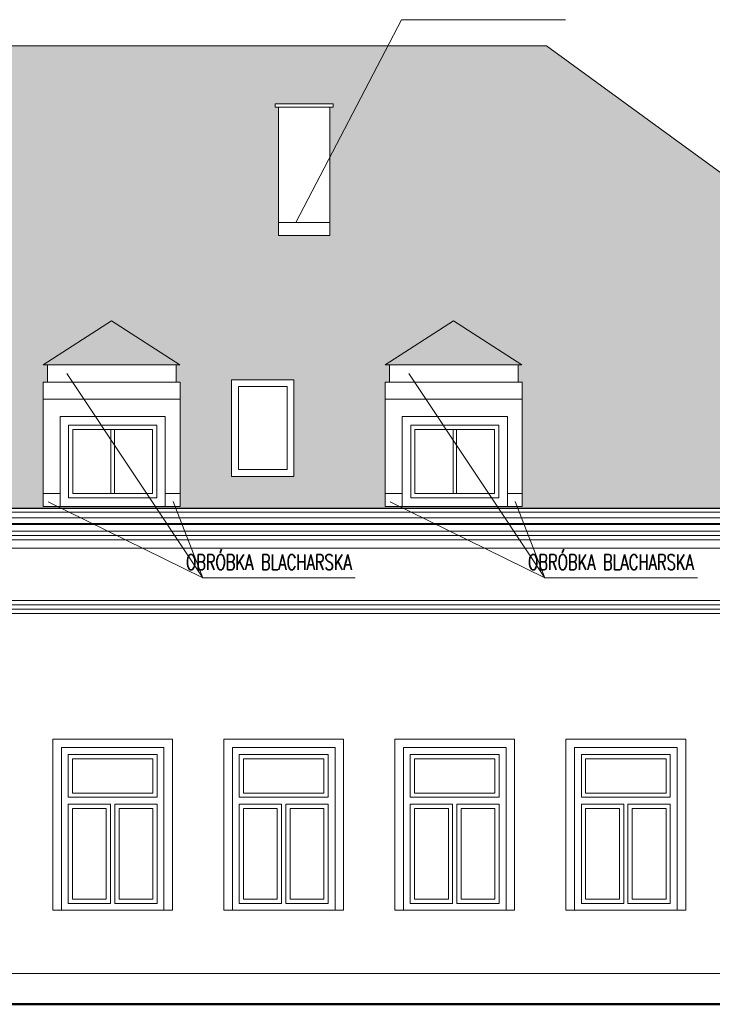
# Model space of a CAD drawing. Header units: millimetres. Extents: x 5973 to 39040, y 4443 to 37727.
# Tile 14 of 51: x 8008 to 8818, y 17021 to 18172. Entities that reach past the tile are written whole.
import ezdxf

# ---------------------------------------------------------------- set-up
doc = ezdxf.new("R2010")
doc.units = ezdxf.units.MM
for name, color, linetype, lineweight in [('!MODUS_OPIS', 3, 'Continuous', 13), ('Cienka', 3, 'Continuous', 9), ('pekniecia', 2, 'Continuous', 50), ('Widok', 1, 'Continuous', 15)]:
    doc.layers.add(name, color=color, linetype=linetype, lineweight=lineweight)
doc.styles.add('TXT', font='simplex.shx', dxfattribs={"width": 0.8})
pattern_1 = [(90, (0.04, 0), (-10.16, 6e-16), []), (180, (0.04, 0), (-10.16, -10.16), [10.16, -10.16])]

msp = doc.modelspace()

# ---------------------------------------------------------------- hatches: boundary and pattern name
at = {"layer": 'Cienka', "transparency": 33554483}
h = msp.add_hatch(dxfattribs=at)
h.set_pattern_fill('AR-B816', color=256, scale=0.05, angle=90)
h.set_pattern_definition(pattern_1)
h.paths.add_polyline_path([(7228.22025, 17592.33148, 0.2268271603), (7230.26795, 17596.61302), (7231.26795, 17596.61302, -0.2198132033), (7228.98169, 17591.66384)])
h.paths.add_polyline_path([(8370.44492, 18070.11796), (8374.44492, 18070.11796), (8374.44492, 18074.11796), (8315.44492, 18074.11796), (8306.44492, 18074.11796), (8306.44492, 18070.11796)])
h.paths.add_polyline_path([(7620.44492, 18070.11796), (7624.44492, 18070.11796), (7624.44492, 18074.11796), (7565.44492, 18074.11796), (7556.44492, 18074.11796), (7556.44492, 18070.11796)])
h.paths.add_polyline_path([(7150.44492, 18030.11796), (7154.44492, 18030.11796), (7154.44492, 18034.11796), (7095.44492, 18034.11796), (7086.44492, 18034.11796), (7086.44492, 18030.11796)])
h.paths.add_polyline_path([(9823.44492, 17601.36636), (9823.44492, 17602.4914), (9450.44492, 17887.83705), (9450.44492, 17793.36636), (9390.44492, 17793.36636), (9390.44492, 17933.73716), (9364.78588, 17953.36636), (9015.44492, 17953.36636), (9015.44492, 17833.36636), (8960.44492, 17833.36636), (8960.44492, 17953.36636), (8882.13161, 17953.36636), (8623.78588, 18141.6597), (7132.48805, 18141.6597), (7118.00308, 18130.11796), (6900.46726, 17953.36636), (6830.84081, 17953.36636), (6822.13995, 17948.3879), (7218.05835, 17601.24157), (7218.05835, 17601.36636)])
h.paths.add_polyline_path([(7090.44492, 18030.11796), (7150.44492, 18030.11796), (7150.44492, 17880.11796), (7090.44492, 17880.11796)], flags=16)
h.paths.add_polyline_path([(8310.44492, 18070.11796), (8370.44492, 18070.11796), (8370.44492, 17920.11796), (8310.44492, 17920.11796)], flags=16)
h.paths.add_polyline_path([(7560.44492, 18070.11796), (7620.44492, 18070.11796), (7620.44492, 17920.11796), (7560.44492, 17920.11796)], flags=16)
h.paths.add_polyline_path([(7485.44492, 17751.36636), (7558.44492, 17751.36636), (7558.44492, 17638.36636), (7485.44492, 17638.36636)], flags=16)
h.paths.add_polyline_path([(7855.44492, 17751.36636), (7928.44492, 17751.36636), (7928.44492, 17638.36636), (7855.44492, 17638.36636)], flags=16)
h.paths.add_polyline_path([(8255.44492, 17751.36636), (8328.44492, 17751.36636), (8328.44492, 17638.36636), (8255.44492, 17638.36636)], flags=16)
h.paths.add_polyline_path([(9155.44492, 17751.36636), (9228.44492, 17751.36636), (9228.44492, 17638.36636), (9155.44492, 17638.36636)], flags=16)
h.paths.add_polyline_path([(7274.37838, 17748.78488), (7274.37838, 17768.78488), (7269.37838, 17768.78488), (7349.37838, 17820.11796), (7429.37838, 17768.78488), (7424.87838, 17768.78488), (7424.87838, 17748.78488), (7429.51146, 17748.78488), (7429.51146, 17603.36636), (7269.37838, 17603.36636), (7269.37838, 17748.78488)], flags=16)
h.paths.add_polyline_path([(7630.05857, 17748.78488), (7630.05857, 17768.78488), (7625.05857, 17768.78488), (7705.05857, 17820.11796), (7785.05857, 17768.78488), (7780.55857, 17768.78488), (7780.55857, 17748.78488), (7785.19165, 17748.78488), (7785.19165, 17603.36636), (7625.05857, 17603.36636), (7625.05857, 17748.78488)], flags=16)
h.paths.add_polyline_path([(8040.05857, 17748.78488), (8040.05857, 17768.78488), (8035.05857, 17768.78488), (8115.05857, 17820.11796), (8195.05857, 17768.78488), (8190.55857, 17768.78488), (8190.55857, 17748.78488), (8195.19165, 17748.78488), (8195.19165, 17603.36636), (8035.05857, 17603.36636), (8035.05857, 17748.78488)], flags=16)
h.paths.add_polyline_path([(8440.05857, 17748.78488), (8440.05857, 17768.78488), (8435.05857, 17768.78488), (8515.05857, 17820.11796), (8595.05857, 17768.78488), (8590.55857, 17768.78488), (8590.55857, 17748.78488), (8595.19165, 17748.78488), (8595.19165, 17603.36636), (8435.05857, 17603.36636), (8435.05857, 17748.78488)], flags=16)
h.paths.add_polyline_path([(8840.05857, 17748.78488), (8840.05857, 17768.78488), (8835.05857, 17768.78488), (8915.05857, 17820.11796), (8995.05857, 17768.78488), (8990.55857, 17768.78488), (8990.55857, 17748.78488), (8995.19165, 17748.78488), (8995.19165, 17603.36636), (8835.05857, 17603.36636), (8835.05857, 17748.78488)], flags=16)
h.paths.add_polyline_path([(7493.44492, 17743.36636), (7550.44492, 17743.36636), (7550.44492, 17646.36636), (7493.44492, 17646.36636)], flags=0)
h.paths.add_polyline_path([(7863.44492, 17743.36636), (7920.44492, 17743.36636), (7920.44492, 17646.36636), (7863.44492, 17646.36636)], flags=0)
h.paths.add_polyline_path([(8263.44492, 17743.36636), (8320.44492, 17743.36636), (8320.44492, 17646.36636), (8263.44492, 17646.36636)], flags=0)
h.paths.add_polyline_path([(9163.44492, 17743.36636), (9220.44492, 17743.36636), (9220.44492, 17646.36636), (9163.44492, 17646.36636)], flags=0)
h.paths.add_polyline_path([(7402.2453, 17613.36636), (7299.2453, 17613.36636), (7299.2453, 17698.36636), (7402.2453, 17698.36636)], flags=0)
h.paths.add_polyline_path([(7304.2453, 17618.36636), (7304.2453, 17693.36636), (7397.2453, 17693.36636), (7397.2453, 17618.36636)], flags=0)
h.paths.add_polyline_path([(7757.9255, 17613.36636), (7654.9255, 17613.36636), (7654.9255, 17698.36636), (7757.9255, 17698.36636)], flags=0)
h.paths.add_polyline_path([(7659.9255, 17618.36636), (7659.9255, 17693.36636), (7752.9255, 17693.36636), (7752.9255, 17618.36636)], flags=0)
h.paths.add_polyline_path([(8167.9255, 17613.36636), (8064.9255, 17613.36636), (8064.9255, 17698.36636), (8167.9255, 17698.36636)], flags=0)
h.paths.add_polyline_path([(8069.9255, 17618.36636), (8069.9255, 17693.36636), (8162.9255, 17693.36636), (8162.9255, 17618.36636)], flags=0)
h.paths.add_polyline_path([(8567.9255, 17613.36636), (8464.9255, 17613.36636), (8464.9255, 17698.36636), (8567.9255, 17698.36636)], flags=0)
h.paths.add_polyline_path([(8469.9255, 17618.36636), (8469.9255, 17693.36636), (8562.9255, 17693.36636), (8562.9255, 17618.36636)], flags=0)
h.paths.add_polyline_path([(8967.9255, 17613.36636), (8864.9255, 17613.36636), (8864.9255, 17698.36636), (8967.9255, 17698.36636)], flags=0)
h.paths.add_polyline_path([(8869.9255, 17618.36636), (8869.9255, 17693.36636), (8962.9255, 17693.36636), (8962.9255, 17618.36636)], flags=0)
h = msp.add_hatch(dxfattribs=at)
h.set_pattern_fill('AR-B816', color=256, scale=0.05, angle=90)
h.set_pattern_definition(pattern_1)
h.paths.add_polyline_path([(7785.05857, 17768.78488), (7705.05857, 17820.11796), (7625.05857, 17768.78488)])
h.paths.add_polyline_path([(8195.05857, 17768.78488), (8115.05857, 17820.11796), (8035.05857, 17768.78488)])
h.paths.add_polyline_path([(8595.05857, 17768.78488), (8515.05857, 17820.11796), (8435.05857, 17768.78488)])
h.paths.add_polyline_path([(8995.05857, 17768.78488), (8915.05857, 17820.11796), (8835.05857, 17768.78488)])
h.paths.add_polyline_path([(9823.44492, 17758.78488), (9762.11183, 17820.11796), (9512.82267, 17820.11796), (9592.99646, 17758.78488)])

# ---------------------------------------------------------------- linework, layer by layer
at = {"layer": '!MODUS_OPIS', "ltscale": 0.7}
for points in [[(8454.27333, 18172.30717), (8330.44492, 17935.11796)], [(8646.07508, 18172.30717), (8454.27333, 18172.30717)], [(8221.73177, 17519.89816), (8062.90713, 17758.92083)], [(8621.73177, 17519.89816), (8462.90713, 17758.92083)], [(8221.73177, 17519.89816), (8040.88799, 17608.75216)], [(8187.19488, 17609.06613), (8221.73177, 17519.89816), (8400.13048, 17519.89816)], [(8621.73177, 17519.89816), (8440.88799, 17608.75216)], [(8587.19488, 17609.06613), (8621.73177, 17519.89816), (8748.33238, 17519.89816)], [(8587.19488, 17609.06613), (8621.73177, 17519.89816), (8800.13048, 17519.89816)]]:
    msp.add_lwpolyline(points, dxfattribs=at)
msp.add_lwpolyline([(7218.05835, 17601.36636), (9823.44492, 17601.36636)])
at = {"layer": 'pekniecia'}
msp.add_lwpolyline([(6821.7581, 17021.36636), (6261.40102, 17021.36636), (10211.40102, 17021.36636)], dxfattribs=at)
at = {"layer": 'Widok'}
for p, q in [((8084.33259, 17331.36636), (8046.44492, 17331.36636)), ((8046.44492, 17331.36636), (8046.44492, 17131.36636)), ((8137.94599, 17331.36636), (8084.33259, 17331.36636)), ((8186.44492, 17331.36636), (8137.94599, 17331.36636)), ((8186.44492, 17131.36636), (8186.44492, 17331.36636)), ((8284.33259, 17331.36636), (8246.44492, 17331.36636)), ((8246.44492, 17331.36636), (8246.44492, 17131.36636)), ((8337.94599, 17331.36636), (8284.33259, 17331.36636)), ((8386.44492, 17331.36636), (8337.94599, 17331.36636)), ((8386.44492, 17131.36636), (8386.44492, 17331.36636)), ((8484.33259, 17331.36636), (8446.44492, 17331.36636)), ((8446.44492, 17331.36636), (8446.44492, 17131.36636)), ((8537.94599, 17331.36636), (8484.33259, 17331.36636)), ((8586.44492, 17331.36636), (8537.94599, 17331.36636)), ((8586.44492, 17131.36636), (8586.44492, 17331.36636)), ((8684.33259, 17331.36636), (8646.44492, 17331.36636)), ((8646.44492, 17331.36636), (8646.44492, 17131.36636)), ((8737.94599, 17331.36636), (8684.33259, 17331.36636)), ((8786.44492, 17331.36636), (8737.94599, 17331.36636)), ((8786.44492, 17131.36636), (8786.44492, 17331.36636)), ((8056.44492, 17131.36636), (8056.44492, 17321.36636)), ((8056.44492, 17321.36636), (8084.33259, 17321.36636)), ((8084.33259, 17321.36636), (8056.44492, 17321.36636)), ((8056.44492, 17321.36636), (8056.44492, 17131.36636)), ((8084.33259, 17313.36636), (8064.44492, 17313.36636)), ((8064.44492, 17313.36636), (8064.44492, 17263.36636)), ((8084.33259, 17313.36636), (8064.44492, 17313.36636)), ((8064.44492, 17313.36636), (8064.44492, 17263.36636)), ((8084.33259, 17321.36636), (8137.94599, 17321.36636)), ((8137.94599, 17321.36636), (8084.33259, 17321.36636)), ((8137.94599, 17313.36636), (8084.33259, 17313.36636)), ((8137.94599, 17313.36636), (8084.33259, 17313.36636)), ((8137.94599, 17321.36636), (8176.44492, 17321.36636)), ((8176.44492, 17321.36636), (8137.94599, 17321.36636)), ((8168.44492, 17313.36636), (8137.94599, 17313.36636)), ((8168.44492, 17313.36636), (8137.94599, 17313.36636)), ((8168.44492, 17263.36636), (8168.44492, 17313.36636)), ((8168.44492, 17313.36636), (8168.44492, 17263.36636)), ((8168.44492, 17263.36636), (8168.44492, 17313.36636)), ((8176.44492, 17321.36636), (8176.44492, 17131.36636)), ((8176.44492, 17131.36636), (8176.44492, 17321.36636)), ((8256.44492, 17131.36636), (8256.44492, 17321.36636)), ((8256.44492, 17321.36636), (8284.33259, 17321.36636)), ((8284.33259, 17321.36636), (8256.44492, 17321.36636)), ((8256.44492, 17321.36636), (8256.44492, 17131.36636)), ((8284.33259, 17313.36636), (8264.44492, 17313.36636)), ((8264.44492, 17313.36636), (8264.44492, 17263.36636)), ((8284.33259, 17313.36636), (8264.44492, 17313.36636)), ((8264.44492, 17313.36636), (8264.44492, 17263.36636)), ((8284.33259, 17321.36636), (8337.94599, 17321.36636)), ((8337.94599, 17321.36636), (8284.33259, 17321.36636)), ((8337.94599, 17313.36636), (8284.33259, 17313.36636)), ((8337.94599, 17313.36636), (8284.33259, 17313.36636)), ((8337.94599, 17321.36636), (8376.44492, 17321.36636)), ((8376.44492, 17321.36636), (8337.94599, 17321.36636)), ((8368.44492, 17313.36636), (8337.94599, 17313.36636)), ((8368.44492, 17313.36636), (8337.94599, 17313.36636)), ((8368.44492, 17263.36636), (8368.44492, 17313.36636)), ((8368.44492, 17313.36636), (8368.44492, 17263.36636)), ((8368.44492, 17263.36636), (8368.44492, 17313.36636)), ((8376.44492, 17321.36636), (8376.44492, 17131.36636)), ((8376.44492, 17131.36636), (8376.44492, 17321.36636)), ((8456.44492, 17131.36636), (8456.44492, 17321.36636)), ((8456.44492, 17321.36636), (8484.33259, 17321.36636)), ((8484.33259, 17321.36636), (8456.44492, 17321.36636)), ((8456.44492, 17321.36636), (8456.44492, 17131.36636)), ((8484.33259, 17313.36636), (8464.44492, 17313.36636)), ((8464.44492, 17313.36636), (8464.44492, 17263.36636)), ((8484.33259, 17313.36636), (8464.44492, 17313.36636)), ((8464.44492, 17313.36636), (8464.44492, 17263.36636)), ((8484.33259, 17321.36636), (8537.94599, 17321.36636)), ((8537.94599, 17321.36636), (8484.33259, 17321.36636)), ((8537.94599, 17313.36636), (8484.33259, 17313.36636)), ((8537.94599, 17313.36636), (8484.33259, 17313.36636)), ((8537.94599, 17321.36636), (8576.44492, 17321.36636)), ((8576.44492, 17321.36636), (8537.94599, 17321.36636)), ((8568.44492, 17313.36636), (8537.94599, 17313.36636)), ((8568.44492, 17313.36636), (8537.94599, 17313.36636)), ((8568.44492, 17263.36636), (8568.44492, 17313.36636)), ((8568.44492, 17313.36636), (8568.44492, 17263.36636)), ((8568.44492, 17263.36636), (8568.44492, 17313.36636)), ((8576.44492, 17321.36636), (8576.44492, 17131.36636)), ((8576.44492, 17131.36636), (8576.44492, 17321.36636)), ((8656.44492, 17131.36636), (8656.44492, 17321.36636)), ((8656.44492, 17321.36636), (8684.33259, 17321.36636)), ((8684.33259, 17321.36636), (8656.44492, 17321.36636)), ((8656.44492, 17321.36636), (8656.44492, 17131.36636)), ((8684.33259, 17313.36636), (8664.44492, 17313.36636)), ((8664.44492, 17313.36636), (8664.44492, 17263.36636)), ((8684.33259, 17313.36636), (8664.44492, 17313.36636)), ((8664.44492, 17313.36636), (8664.44492, 17263.36636)), ((8684.33259, 17321.36636), (8737.94599, 17321.36636)), ((8737.94599, 17321.36636), (8684.33259, 17321.36636)), ((8737.94599, 17313.36636), (8684.33259, 17313.36636)), ((8737.94599, 17313.36636), (8684.33259, 17313.36636)), ((8737.94599, 17321.36636), (8776.44492, 17321.36636)), ((8776.44492, 17321.36636), (8737.94599, 17321.36636)), ((8768.44492, 17313.36636), (8737.94599, 17313.36636)), ((8768.44492, 17313.36636), (8737.94599, 17313.36636)), ((8768.44492, 17263.36636), (8768.44492, 17313.36636)), ((8768.44492, 17313.36636), (8768.44492, 17263.36636)), ((8768.44492, 17263.36636), (8768.44492, 17313.36636)), ((8776.44492, 17321.36636), (8776.44492, 17131.36636)), ((8776.44492, 17131.36636), (8776.44492, 17321.36636)), ((8084.33259, 17308.36636), (8069.44492, 17308.36636)), ((8069.44492, 17308.36636), (8069.44492, 17268.36636)), ((8137.94599, 17308.36636), (8084.33259, 17308.36636)), ((8163.44492, 17308.36636), (8137.94599, 17308.36636)), ((8163.44492, 17268.36636), (8163.44492, 17308.36636)), ((8284.33259, 17308.36636), (8269.44492, 17308.36636)), ((8269.44492, 17308.36636), (8269.44492, 17268.36636)), ((8337.94599, 17308.36636), (8284.33259, 17308.36636)), ((8363.44492, 17308.36636), (8337.94599, 17308.36636)), ((8363.44492, 17268.36636), (8363.44492, 17308.36636)), ((8484.33259, 17308.36636), (8469.44492, 17308.36636)), ((8469.44492, 17308.36636), (8469.44492, 17268.36636)), ((8537.94599, 17308.36636), (8484.33259, 17308.36636)), ((8563.44492, 17308.36636), (8537.94599, 17308.36636)), ((8563.44492, 17268.36636), (8563.44492, 17308.36636)), ((8684.33259, 17308.36636), (8669.44492, 17308.36636)), ((8669.44492, 17308.36636), (8669.44492, 17268.36636)), ((8737.94599, 17308.36636), (8684.33259, 17308.36636)), ((8763.44492, 17308.36636), (8737.94599, 17308.36636)), ((8763.44492, 17268.36636), (8763.44492, 17308.36636)), ((8069.44492, 17268.36636), (8084.33259, 17268.36636)), ((8084.33259, 17268.36636), (8137.94599, 17268.36636)), ((8137.94599, 17268.36636), (8163.44492, 17268.36636)), ((8269.44492, 17268.36636), (8284.33259, 17268.36636)), ((8284.33259, 17268.36636), (8337.94599, 17268.36636)), ((8337.94599, 17268.36636), (8363.44492, 17268.36636)), ((8469.44492, 17268.36636), (8484.33259, 17268.36636)), ((8484.33259, 17268.36636), (8537.94599, 17268.36636)), ((8537.94599, 17268.36636), (8563.44492, 17268.36636)), ((8669.44492, 17268.36636), (8684.33259, 17268.36636)), ((8684.33259, 17268.36636), (8737.94599, 17268.36636)), ((8737.94599, 17268.36636), (8763.44492, 17268.36636)), ((8084.33259, 17263.36636), (8064.44492, 17263.36636)), ((8064.44492, 17263.36636), (8084.33259, 17263.36636)), ((8064.44492, 17255.36636), (8064.44492, 17139.36636)), ((8064.44492, 17255.36636), (8084.33259, 17255.36636)), ((8084.33259, 17255.36636), (8064.44492, 17255.36636)), ((8064.44492, 17255.36636), (8064.44492, 17139.36636)), ((8137.94599, 17263.36636), (8084.33259, 17263.36636)), ((8084.33259, 17263.36636), (8137.94599, 17263.36636)), ((8084.33259, 17255.36636), (8113.94492, 17255.36636)), ((8113.94492, 17255.36636), (8084.33259, 17255.36636)), ((8113.94492, 17139.36636), (8113.94492, 17255.36636)), ((8113.94492, 17139.36636), (8113.94492, 17255.36636)), ((8118.94492, 17255.36636), (8137.94599, 17255.36636)), ((8118.94492, 17139.36636), (8118.94492, 17255.36636)), ((8137.94599, 17255.36636), (8118.94492, 17255.36636)), ((8118.94492, 17255.36636), (8118.94492, 17139.36636)), ((8168.44492, 17263.36636), (8137.94599, 17263.36636)), ((8137.94599, 17263.36636), (8168.44492, 17263.36636)), ((8137.94599, 17255.36636), (8168.44492, 17255.36636)), ((8168.44492, 17255.36636), (8137.94599, 17255.36636)), ((8168.44492, 17139.36636), (8168.44492, 17255.36636)), ((8168.44492, 17139.36636), (8168.44492, 17255.36636)), ((8284.33259, 17263.36636), (8264.44492, 17263.36636)), ((8264.44492, 17263.36636), (8284.33259, 17263.36636)), ((8264.44492, 17255.36636), (8264.44492, 17139.36636)), ((8264.44492, 17255.36636), (8284.33259, 17255.36636)), ((8284.33259, 17255.36636), (8264.44492, 17255.36636)), ((8264.44492, 17255.36636), (8264.44492, 17139.36636)), ((8337.94599, 17263.36636), (8284.33259, 17263.36636)), ((8284.33259, 17263.36636), (8337.94599, 17263.36636)), ((8284.33259, 17255.36636), (8313.94492, 17255.36636)), ((8313.94492, 17255.36636), (8284.33259, 17255.36636)), ((8313.94492, 17139.36636), (8313.94492, 17255.36636)), ((8313.94492, 17139.36636), (8313.94492, 17255.36636)), ((8318.94492, 17255.36636), (8337.94599, 17255.36636)), ((8318.94492, 17139.36636), (8318.94492, 17255.36636)), ((8337.94599, 17255.36636), (8318.94492, 17255.36636)), ((8318.94492, 17255.36636), (8318.94492, 17139.36636)), ((8368.44492, 17263.36636), (8337.94599, 17263.36636)), ((8337.94599, 17263.36636), (8368.44492, 17263.36636)), ((8337.94599, 17255.36636), (8368.44492, 17255.36636)), ((8368.44492, 17255.36636), (8337.94599, 17255.36636)), ((8368.44492, 17139.36636), (8368.44492, 17255.36636)), ((8368.44492, 17139.36636), (8368.44492, 17255.36636)), ((8484.33259, 17263.36636), (8464.44492, 17263.36636)), ((8464.44492, 17263.36636), (8484.33259, 17263.36636)), ((8464.44492, 17255.36636), (8464.44492, 17139.36636)), ((8464.44492, 17255.36636), (8484.33259, 17255.36636)), ((8484.33259, 17255.36636), (8464.44492, 17255.36636)), ((8464.44492, 17255.36636), (8464.44492, 17139.36636)), ((8537.94599, 17263.36636), (8484.33259, 17263.36636)), ((8484.33259, 17263.36636), (8537.94599, 17263.36636)), ((8484.33259, 17255.36636), (8513.94492, 17255.36636)), ((8513.94492, 17255.36636), (8484.33259, 17255.36636)), ((8513.94492, 17139.36636), (8513.94492, 17255.36636)), ((8513.94492, 17139.36636), (8513.94492, 17255.36636)), ((8518.94492, 17255.36636), (8537.94599, 17255.36636)), ((8518.94492, 17139.36636), (8518.94492, 17255.36636)), ((8537.94599, 17255.36636), (8518.94492, 17255.36636)), ((8518.94492, 17255.36636), (8518.94492, 17139.36636)), ((8568.44492, 17263.36636), (8537.94599, 17263.36636)), ((8537.94599, 17263.36636), (8568.44492, 17263.36636)), ((8537.94599, 17255.36636), (8568.44492, 17255.36636)), ((8568.44492, 17255.36636), (8537.94599, 17255.36636)), ((8568.44492, 17139.36636), (8568.44492, 17255.36636)), ((8568.44492, 17139.36636), (8568.44492, 17255.36636)), ((8684.33259, 17263.36636), (8664.44492, 17263.36636)), ((8664.44492, 17263.36636), (8684.33259, 17263.36636)), ((8664.44492, 17255.36636), (8664.44492, 17139.36636)), ((8664.44492, 17255.36636), (8684.33259, 17255.36636)), ((8684.33259, 17255.36636), (8664.44492, 17255.36636)), ((8664.44492, 17255.36636), (8664.44492, 17139.36636)), ((8737.94599, 17263.36636), (8684.33259, 17263.36636)), ((8684.33259, 17263.36636), (8737.94599, 17263.36636)), ((8684.33259, 17255.36636), (8713.94492, 17255.36636)), ((8713.94492, 17255.36636), (8684.33259, 17255.36636)), ((8713.94492, 17139.36636), (8713.94492, 17255.36636)), ((8713.94492, 17139.36636), (8713.94492, 17255.36636)), ((8718.94492, 17255.36636), (8737.94599, 17255.36636)), ((8718.94492, 17139.36636), (8718.94492, 17255.36636)), ((8737.94599, 17255.36636), (8718.94492, 17255.36636)), ((8718.94492, 17255.36636), (8718.94492, 17139.36636)), ((8768.44492, 17263.36636), (8737.94599, 17263.36636)), ((8737.94599, 17263.36636), (8768.44492, 17263.36636)), ((8737.94599, 17255.36636), (8768.44492, 17255.36636)), ((8768.44492, 17255.36636), (8737.94599, 17255.36636)), ((8768.44492, 17139.36636), (8768.44492, 17255.36636)), ((8768.44492, 17139.36636), (8768.44492, 17255.36636)), ((8084.33259, 17250.36636), (8069.44492, 17250.36636)), ((8069.44492, 17250.36636), (8069.44492, 17144.36636)), ((8108.94492, 17250.36636), (8084.33259, 17250.36636)), ((8108.94492, 17144.36636), (8108.94492, 17250.36636)), ((8137.94599, 17250.36636), (8123.94492, 17250.36636)), ((8123.94492, 17250.36636), (8123.94492, 17144.36636)), ((8163.44492, 17250.36636), (8128.61194, 17250.36636)), ((8163.44492, 17144.36636), (8163.44492, 17250.36636)), ((8284.33259, 17250.36636), (8269.44492, 17250.36636)), ((8269.44492, 17250.36636), (8269.44492, 17144.36636)), ((8308.94492, 17250.36636), (8284.33259, 17250.36636)), ((8308.94492, 17144.36636), (8308.94492, 17250.36636)), ((8337.94599, 17250.36636), (8323.94492, 17250.36636)), ((8323.94492, 17250.36636), (8323.94492, 17144.36636)), ((8363.44492, 17250.36636), (8328.61194, 17250.36636)), ((8363.44492, 17144.36636), (8363.44492, 17250.36636)), ((8484.33259, 17250.36636), (8469.44492, 17250.36636)), ((8469.44492, 17250.36636), (8469.44492, 17144.36636)), ((8508.94492, 17250.36636), (8484.33259, 17250.36636)), ((8508.94492, 17144.36636), (8508.94492, 17250.36636)), ((8537.94599, 17250.36636), (8523.94492, 17250.36636)), ((8523.94492, 17250.36636), (8523.94492, 17144.36636)), ((8563.44492, 17250.36636), (8528.61194, 17250.36636)), ((8563.44492, 17144.36636), (8563.44492, 17250.36636)), ((8684.33259, 17250.36636), (8669.44492, 17250.36636)), ((8669.44492, 17250.36636), (8669.44492, 17144.36636)), ((8708.94492, 17250.36636), (8684.33259, 17250.36636)), ((8708.94492, 17144.36636), (8708.94492, 17250.36636)), ((8737.94599, 17250.36636), (8723.94492, 17250.36636)), ((8723.94492, 17250.36636), (8723.94492, 17144.36636)), ((8763.44492, 17250.36636), (8728.61194, 17250.36636)), ((8763.44492, 17144.36636), (8763.44492, 17250.36636)), ((8064.44492, 17139.36636), (8084.33259, 17139.36636)), ((8064.44492, 17139.36636), (8084.33259, 17139.36636)), ((8069.44492, 17144.36636), (8084.33259, 17144.36636)), ((8084.33259, 17144.36636), (8108.94492, 17144.36636)), ((8084.33259, 17139.36636), (8113.94492, 17139.36636)), ((8084.33259, 17139.36636), (8113.94492, 17139.36636)), ((8118.94492, 17139.36636), (8137.94599, 17139.36636)), ((8118.94492, 17139.36636), (8137.94599, 17139.36636)), ((8123.94492, 17144.36636), (8137.94599, 17144.36636)), ((8137.94599, 17144.36636), (8163.44492, 17144.36636)), ((8137.94599, 17139.36636), (8168.44492, 17139.36636)), ((8137.94599, 17139.36636), (8168.44492, 17139.36636)), ((8264.44492, 17139.36636), (8284.33259, 17139.36636)), ((8264.44492, 17139.36636), (8284.33259, 17139.36636)), ((8269.44492, 17144.36636), (8284.33259, 17144.36636)), ((8284.33259, 17144.36636), (8308.94492, 17144.36636)), ((8284.33259, 17139.36636), (8313.94492, 17139.36636)), ((8284.33259, 17139.36636), (8313.94492, 17139.36636)), ((8318.94492, 17139.36636), (8337.94599, 17139.36636)), ((8318.94492, 17139.36636), (8337.94599, 17139.36636)), ((8323.94492, 17144.36636), (8337.94599, 17144.36636)), ((8337.94599, 17144.36636), (8363.44492, 17144.36636)), ((8337.94599, 17139.36636), (8368.44492, 17139.36636)), ((8337.94599, 17139.36636), (8368.44492, 17139.36636)), ((8464.44492, 17139.36636), (8484.33259, 17139.36636)), ((8464.44492, 17139.36636), (8484.33259, 17139.36636)), ((8469.44492, 17144.36636), (8484.33259, 17144.36636)), ((8484.33259, 17144.36636), (8508.94492, 17144.36636)), ((8484.33259, 17139.36636), (8513.94492, 17139.36636)), ((8484.33259, 17139.36636), (8513.94492, 17139.36636)), ((8518.94492, 17139.36636), (8537.94599, 17139.36636)), ((8518.94492, 17139.36636), (8537.94599, 17139.36636)), ((8523.94492, 17144.36636), (8537.94599, 17144.36636)), ((8537.94599, 17144.36636), (8563.44492, 17144.36636)), ((8537.94599, 17139.36636), (8568.44492, 17139.36636)), ((8537.94599, 17139.36636), (8568.44492, 17139.36636)), ((8664.44492, 17139.36636), (8684.33259, 17139.36636)), ((8664.44492, 17139.36636), (8684.33259, 17139.36636)), ((8669.44492, 17144.36636), (8684.33259, 17144.36636)), ((8684.33259, 17144.36636), (8708.94492, 17144.36636)), ((8684.33259, 17139.36636), (8713.94492, 17139.36636)), ((8684.33259, 17139.36636), (8713.94492, 17139.36636)), ((8718.94492, 17139.36636), (8737.94599, 17139.36636)), ((8718.94492, 17139.36636), (8737.94599, 17139.36636)), ((8723.94492, 17144.36636), (8737.94599, 17144.36636)), ((8737.94599, 17144.36636), (8763.44492, 17144.36636)), ((8737.94599, 17139.36636), (8768.44492, 17139.36636)), ((8737.94599, 17139.36636), (8768.44492, 17139.36636)), ((8046.44492, 17131.36636), (8084.33259, 17131.36636)), ((8084.33259, 17131.36636), (8056.44492, 17131.36636)), ((8056.44492, 17131.36636), (8084.33259, 17131.36636)), ((8137.94599, 17131.36636), (8084.33259, 17131.36636)), ((8084.33259, 17131.36636), (8137.94599, 17131.36636)), ((8084.33259, 17131.36636), (8137.94599, 17131.36636)), ((8176.44492, 17131.36636), (8137.94599, 17131.36636)), ((8137.94599, 17131.36636), (8176.44492, 17131.36636)), ((8137.94599, 17131.36636), (8186.44492, 17131.36636)), ((8246.44492, 17131.36636), (8284.33259, 17131.36636)), ((8284.33259, 17131.36636), (8256.44492, 17131.36636)), ((8256.44492, 17131.36636), (8284.33259, 17131.36636)), ((8337.94599, 17131.36636), (8284.33259, 17131.36636)), ((8284.33259, 17131.36636), (8337.94599, 17131.36636)), ((8284.33259, 17131.36636), (8337.94599, 17131.36636)), ((8376.44492, 17131.36636), (8337.94599, 17131.36636)), ((8337.94599, 17131.36636), (8376.44492, 17131.36636)), ((8337.94599, 17131.36636), (8386.44492, 17131.36636)), ((8446.44492, 17131.36636), (8484.33259, 17131.36636)), ((8484.33259, 17131.36636), (8456.44492, 17131.36636)), ((8456.44492, 17131.36636), (8484.33259, 17131.36636)), ((8537.94599, 17131.36636), (8484.33259, 17131.36636)), ((8484.33259, 17131.36636), (8537.94599, 17131.36636)), ((8484.33259, 17131.36636), (8537.94599, 17131.36636)), ((8576.44492, 17131.36636), (8537.94599, 17131.36636)), ((8537.94599, 17131.36636), (8576.44492, 17131.36636)), ((8537.94599, 17131.36636), (8586.44492, 17131.36636)), ((8646.44492, 17131.36636), (8684.33259, 17131.36636)), ((8684.33259, 17131.36636), (8656.44492, 17131.36636)), ((8656.44492, 17131.36636), (8684.33259, 17131.36636)), ((8737.94599, 17131.36636), (8684.33259, 17131.36636)), ((8684.33259, 17131.36636), (8737.94599, 17131.36636)), ((8684.33259, 17131.36636), (8737.94599, 17131.36636)), ((8776.44492, 17131.36636), (8737.94599, 17131.36636)), ((8737.94599, 17131.36636), (8776.44492, 17131.36636)), ((8737.94599, 17131.36636), (8786.44492, 17131.36636))]:
    msp.add_line(p, q, dxfattribs=at)
for points in [[(7132.48805, 18141.6597), (8623.78588, 18141.6597)], [(7620.44492, 18141.6597), (8310.44492, 18141.6597)], [(8882.13161, 17953.36636), (8623.78588, 18141.6597)], [(8370.44492, 18070.11796), (8374.44492, 18070.11796), (8374.44492, 18074.11796), (8315.44492, 18074.11796), (8306.44492, 18074.11796), (8306.44492, 18070.11796), (8372.44492, 18070.11796)], [(8310.44492, 17920.11796), (8310.44492, 18070.11796), (8370.44492, 18070.11796), (8370.44492, 17920.11796), (8310.44492, 17920.11796)], [(8310.44492, 17920.11796), (8310.44492, 17935.11796), (8370.44492, 17935.11796)], [(8115.05857, 17820.11796), (8115.05857, 17820.11796), (8035.05857, 17768.78488), (8115.05857, 17820.11796), (8195.05857, 17768.78488)], [(8515.05857, 17820.11796), (8515.05857, 17820.11796), (8435.05857, 17768.78488), (8515.05857, 17820.11796), (8595.05857, 17768.78488)], [(8035.05857, 17768.78488), (8125.26317, 17768.78488)], [(8035.05857, 17768.78488), (8040.05857, 17768.78488), (8040.05857, 17748.78488)], [(8122.76317, 17768.78488), (8195.05857, 17768.78488)], [(8195.05857, 17768.78488), (8190.55857, 17768.78488), (8190.55857, 17748.78488)], [(8435.05857, 17768.78488), (8525.26317, 17768.78488)], [(8435.05857, 17768.78488), (8440.05857, 17768.78488), (8440.05857, 17748.78488)], [(8522.76317, 17768.78488), (8595.05857, 17768.78488)], [(8595.05857, 17768.78488), (8590.55857, 17768.78488), (8590.55857, 17748.78488)], [(8035.05857, 17748.78488), (8035.05857, 17663.0597)], [(8035.05857, 17748.78488), (8125.26317, 17748.78488)], [(8122.76317, 17748.78488), (8195.55857, 17748.78488)], [(8195.19165, 17748.78488), (8195.19165, 17663.0597)], [(8255.44492, 17638.36636), (8328.44492, 17638.36636), (8328.44492, 17751.36636), (8255.44492, 17751.36636), (8255.44492, 17638.36636)], [(8435.05857, 17748.78488), (8435.05857, 17663.0597)], [(8435.05857, 17748.78488), (8525.26317, 17748.78488)], [(8522.76317, 17748.78488), (8595.55857, 17748.78488)], [(8595.19165, 17748.78488), (8595.19165, 17663.0597)], [(8035.05857, 17728.78488), (8125.26317, 17728.78488)], [(8122.76317, 17728.78488), (8195.55857, 17728.78488)], [(8435.05857, 17728.78488), (8525.26317, 17728.78488)], [(8522.76317, 17728.78488), (8595.55857, 17728.78488)], [(8054.9255, 17663.0597), (8054.9255, 17708.36636), (8125.26317, 17708.36636)], [(8125.26317, 17708.36636), (8177.9255, 17708.36636), (8177.9255, 17663.0597)], [(8454.9255, 17663.0597), (8454.9255, 17708.36636), (8525.26317, 17708.36636)], [(8525.26317, 17708.36636), (8577.9255, 17708.36636), (8577.9255, 17663.0597)], [(8125.26317, 17698.36636), (8064.9255, 17698.36636)], [(8064.9255, 17698.36636), (8064.9255, 17663.0597)], [(8167.9255, 17663.0597), (8167.9255, 17698.36636), (8064.9255, 17698.36636), (8064.9255, 17663.0597)], [(8162.9255, 17663.0597), (8162.9255, 17693.36636), (8069.9255, 17693.36636), (8069.9255, 17663.0597)], [(8114.4255, 17663.0597), (8114.4255, 17693.36636)], [(8116.4255, 17693.36636), (8118.4255, 17693.36636), (8118.4255, 17663.0597)], [(8167.9255, 17663.0597), (8167.9255, 17698.36636), (8125.26317, 17698.36636)], [(8525.26317, 17698.36636), (8464.9255, 17698.36636)], [(8464.9255, 17698.36636), (8464.9255, 17663.0597)], [(8567.9255, 17663.0597), (8567.9255, 17698.36636), (8464.9255, 17698.36636), (8464.9255, 17663.0597)], [(8562.9255, 17663.0597), (8562.9255, 17693.36636), (8469.9255, 17693.36636), (8469.9255, 17663.0597)], [(8514.4255, 17663.0597), (8514.4255, 17693.36636)], [(8516.4255, 17693.36636), (8518.4255, 17693.36636), (8518.4255, 17663.0597)], [(8567.9255, 17663.0597), (8567.9255, 17698.36636), (8525.26317, 17698.36636)], [(8035.05857, 17663.0597), (8035.05857, 17603.36636)], [(8054.9255, 17603.36636), (8054.9255, 17663.0597)], [(8064.9255, 17663.0597), (8064.9255, 17613.36636)], [(8064.9255, 17663.0597), (8064.9255, 17613.36636), (8167.9255, 17613.36636), (8167.9255, 17663.0597)], [(8069.9255, 17663.0597), (8069.9255, 17618.36636), (8162.9255, 17618.36636), (8162.9255, 17663.0597)], [(8118.4255, 17663.0597), (8118.4255, 17618.36636), (8114.4255, 17618.36636), (8114.4255, 17663.0597)], [(8167.9255, 17613.36636), (8167.9255, 17663.0597)], [(8177.9255, 17663.0597), (8177.9255, 17603.36636)], [(8195.19165, 17663.0597), (8195.19165, 17603.36636)], [(8435.05857, 17663.0597), (8435.05857, 17603.36636)], [(8454.9255, 17603.36636), (8454.9255, 17663.0597)], [(8464.9255, 17663.0597), (8464.9255, 17613.36636)], [(8464.9255, 17663.0597), (8464.9255, 17613.36636), (8567.9255, 17613.36636), (8567.9255, 17663.0597)], [(8469.9255, 17663.0597), (8469.9255, 17618.36636), (8562.9255, 17618.36636), (8562.9255, 17663.0597)], [(8518.4255, 17663.0597), (8518.4255, 17618.36636), (8514.4255, 17618.36636), (8514.4255, 17663.0597)], [(8567.9255, 17613.36636), (8567.9255, 17663.0597)], [(8577.9255, 17663.0597), (8577.9255, 17603.36636)], [(8595.19165, 17663.0597), (8595.19165, 17603.36636)], [(8035.05857, 17603.36636), (8035.05857, 17618.36636), (8054.9255, 17618.36636)], [(8064.9255, 17613.36636), (8167.9255, 17613.36636)], [(8195.19165, 17603.36636), (8195.19165, 17618.36636), (8177.9255, 17618.36636)], [(8435.05857, 17603.36636), (8435.05857, 17618.36636), (8454.9255, 17618.36636)], [(8464.9255, 17613.36636), (8567.9255, 17613.36636)], [(8595.19165, 17603.36636), (8595.19165, 17618.36636), (8577.9255, 17618.36636)], [(8035.05857, 17603.36636), (8195.19165, 17603.36636)], [(8435.05857, 17603.36636), (8595.19165, 17603.36636)], [(9830.27081, 17590.11302), (7224.76795, 17590.11302)], [(9835.77081, 17596.61302), (7230.26795, 17596.61302)], [(7602.27337, 17583.36636), (9848.44492, 17583.36636)], [(7602.27337, 17582.36636), (9848.44492, 17582.36636)], [(7602.27337, 17574.36636), (9838.20439, 17574.36636)], [(7602.27337, 17569.36636), (9838.17797, 17569.36636)], [(7602.27337, 17564.36636), (9833.17797, 17564.36636)], [(7602.27337, 17554.36636), (9823.44492, 17554.36636)], [(7602.27337, 17493.36636), (9828.44492, 17493.36636)], [(7602.27337, 17488.36636), (9828.44492, 17488.36636)], [(7602.27337, 17483.36636), (9828.44492, 17483.36636)], [(7602.27337, 17478.36636), (9828.44492, 17478.36636)], [(8186.44492, 17331.36636), (8046.44492, 17331.36636)], [(8084.33259, 17331.36636), (8066.44492, 17331.36636)], [(8137.94599, 17331.36636), (8084.33259, 17331.36636)], [(8166.44492, 17331.36636), (8137.94599, 17331.36636)], [(8386.44492, 17331.36636), (8246.44492, 17331.36636)], [(8284.33259, 17331.36636), (8266.44492, 17331.36636)], [(8337.94599, 17331.36636), (8284.33259, 17331.36636)], [(8366.44492, 17331.36636), (8337.94599, 17331.36636)], [(8586.44492, 17331.36636), (8446.44492, 17331.36636)], [(8484.33259, 17331.36636), (8466.44492, 17331.36636)], [(8537.94599, 17331.36636), (8484.33259, 17331.36636)], [(8566.44492, 17331.36636), (8537.94599, 17331.36636)], [(8786.44492, 17331.36636), (8646.44492, 17331.36636)], [(8684.33259, 17331.36636), (8666.44492, 17331.36636)], [(8737.94599, 17331.36636), (8684.33259, 17331.36636)], [(8766.44492, 17331.36636), (8737.94599, 17331.36636)], [(9823.44492, 17021.36636), (9823.44492, 17057.36636), (7602.27337, 17057.36636)], [(6392.44492, 17021.36636), (9823.44492, 17021.36636)]]:
    msp.add_lwpolyline(points, dxfattribs=at)
msp.add_lwpolyline([(8263.44492, 17646.36636), (8320.44492, 17646.36636), (8320.44492, 17743.36636), (8263.44492, 17743.36636)], close=True, dxfattribs=at)

# ---------------------------------------------------------------- texts
at = {"layer": '!MODUS_OPIS', "ltscale": 0.7, "char_height": 18, "attachment_point": 3, "style": 'TXT'}
for insert in [(8396.09664, 17547.2003), (8796.09664, 17547.2003)]:
    msp.add_mtext_dynamic_manual_height_columns('{\\W0.7;OBRÓBKA BLACHARSKA}', width=202.8482185, gutter_width=12.5, heights=[0], dxfattribs=dict(at, insert=insert))

doc.saveas('drawing.dxf')
